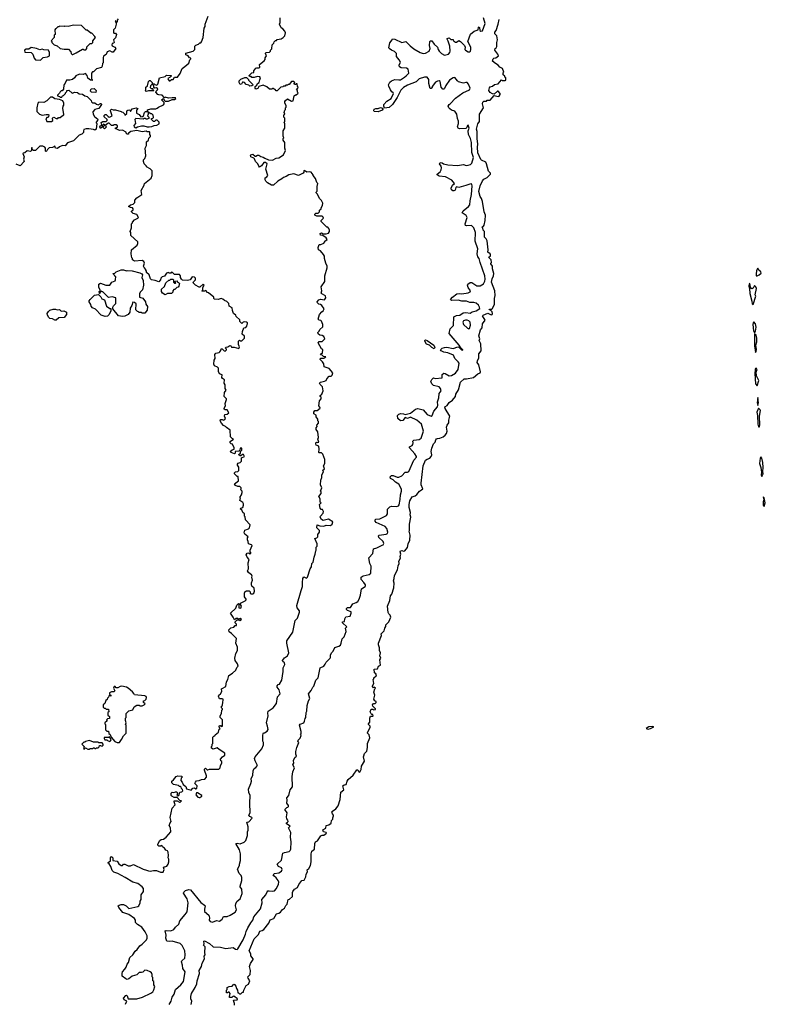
# Model space of a CAD drawing. Extents: x 2604950 to 2749250, y 940531 to 1028284.
# Tile 175 of 220: x 2722111 to 2731560, y 961846 to 974332. Entities that reach past the tile are written whole.
import ezdxf

# ---------------------------------------------------------------- set-up
doc = ezdxf.new("R2010")
doc.units = 0

msp = doc.modelspace()

# ---------------------------------------------------------------- linework, layer by layer
at = {"layer": '0CON05XD'}
for points in [[(2723360, 974345), (2723348, 974325), (2723345, 974300), (2723330, 974300), (2723328, 974318), (2723320, 974315), (2723332, 974292), (2723332, 974275), (2723320, 974225), (2723300, 974205), (2723298, 974175), (2723305, 974160), (2723325, 974163), (2723336, 974144), (2723326, 974104), (2723300, 974075), (2723308, 974045), (2723300, 974035), (2723285, 974030), (2723278, 974015), (2723281, 974001), (2723315, 973982), (2723328, 973965), (2723295, 973922), (2723282, 973922), (2723255, 973939), (2723220, 973925), (2723208, 973892), (2723175, 973870), (2723170, 973855), (2723170, 973785), (2723160, 973775), (2723157, 973743), (2723148, 973725), (2723085, 973710), (2723048, 973672), (2723035, 973670), (2723020, 973655), (2723020, 973605), (2723022, 973582), (2723030, 973575), (2723028, 973562), (2723010, 973565), (2722975, 973590), (2722968, 973625), (2722945, 973650), (2722915, 973638), (2722868, 973642), (2722821, 973619), (2722806, 973594), (2722780, 973575), (2722745, 973567), (2722704, 973566), (2722678, 973512), (2722670, 973505), (2722667, 973453), (2722648, 973432), (2722635, 973430), (2722622, 973418), (2722615, 973400), (2722590, 973375), (2722590, 973365), (2722615, 973360), (2722625, 973350), (2722645, 973350), (2722652, 973368), (2722668, 973372), (2722690, 973395), (2722690, 973405), (2722708, 973422), (2722710, 973435), (2722735, 973440), (2722775, 973400), (2722808, 973412), (2722845, 973410), (2722865, 973392), (2722905, 973388), (2722935, 973368), (2722965, 973360), (2723018, 973308), (2723022, 973292), (2723035, 973280), (2723065, 973280), (2723085, 973260), (2723105, 973252), (2723135, 973270), (2723145, 973270), (2723148, 973255), (2723115, 973208), (2723065, 973193), (2723038, 973165), (2723042, 973135), (2723058, 973105), (2723102, 973072), (2723098, 973052), (2723080, 973035), (2723080, 973025), (2723090, 973015), (2723082, 972945), (2723065, 972933), (2723045, 972942), (2722988, 972948), (2722952, 972948), (2722925, 972938), (2722918, 972925), (2722918, 972902), (2722898, 972882), (2722865, 972870), (2722795, 972798), (2722715, 972770), (2722687, 972733), (2722655, 972738), (2722615, 972720), (2722592, 972698), (2722564, 972704), (2722555, 972730), (2722525, 972712), (2722483, 972707), (2722462, 972688), (2722455, 972670), (2722445, 972662), (2722440, 972665), (2722440, 972705), (2722430, 972715), (2722405, 972728), (2722365, 972728), (2722310, 972675), (2722285, 972672), (2722272, 972682), (2722265, 972710), (2722260, 972705), (2722260, 972675), (2722247, 972663), (2722205, 972670), (2722177, 972643), (2722155, 972640), (2722150, 972635), (2722168, 972595), (2722160, 972565), (2722168, 972532), (2722115, 972480), (2722065, 972500)], [(2723530, 971695), (2723530, 971745), (2723540, 971755), (2723540, 971765), (2723567, 971793), (2723610, 971815), (2723618, 971825), (2723595, 971860), (2723550, 971875), (2723530, 971895), (2723530, 971905), (2723548, 971922), (2723550, 971935), (2723540, 971945), (2723515, 971950), (2723492, 971965), (2723514, 971986), (2723550, 971995), (2723570, 972015), (2723570, 972045), (2723597, 972073), (2723660, 972115), (2723650, 972165), (2723687, 972233), (2723692, 972255), (2723776, 972324), (2723790, 972355), (2723790, 972415), (2723765, 972440), (2723720, 972465), (2723720, 972475), (2723690, 972505), (2723680, 972535), (2723680, 972555), (2723697, 972573), (2723708, 972605), (2723702, 972705), (2723720, 972735), (2723718, 972782), (2723742, 972805), (2723748, 972832), (2723768, 972852), (2723770, 972865), (2723760, 972875), (2723760, 972905), (2723755, 972910), (2723725, 972910), (2723715, 972918), (2723665, 972912), (2723595, 972928), (2723520, 972915), (2723490, 972895), (2723488, 972882), (2723475, 972880), (2723460, 972895), (2723460, 972905), (2723415, 972930), (2723375, 972928), (2723335, 972950), (2723325, 972950), (2723325, 972960), (2723335, 972960), (2723350, 972975), (2723350, 972985), (2723335, 973000), (2723305, 973000), (2723295, 972990), (2723275, 972990), (2723245, 973020), (2723235, 973020), (2723202, 972998), (2723200, 972985), (2723210, 972975), (2723185, 972950), (2723170, 972965), (2723170, 972975), (2723190, 972995), (2723172, 973008), (2723160, 972995), (2723158, 972972), (2723135, 972952), (2723128, 972975), (2723134, 972986), (2723150, 972995), (2723145, 973030), (2723165, 973040), (2723205, 973040), (2723220, 973055), (2723218, 973068), (2723182, 973102), (2723182, 973118), (2723195, 973130), (2723205, 973128), (2723233, 973103), (2723245, 973098), (2723259, 973101), (2723282, 973115), (2723262, 973175), (2723263, 973187), (2723273, 973197), (2723295, 973190), (2723325, 973190), (2723395, 973170), (2723402, 973162), (2723418, 973158), (2723438, 973138), (2723445, 973122), (2723468, 973142), (2723470, 973175), (2723483, 973187), (2723505, 973190), (2723515, 973170), (2723535, 973200), (2723586, 973216), (2723610, 973205), (2723593, 973187), (2723590, 973145), (2723625, 973130), (2723645, 973100), (2723667, 973103), (2723680, 973115), (2723693, 973157), (2723705, 973170), (2723730, 973170), (2723740, 973160), (2723740, 973135), (2723730, 973115), (2723748, 973098), (2723750, 973085), (2723725, 973070), (2723715, 973070), (2723705, 973080), (2723685, 973080), (2723675, 973070), (2723582, 973078), (2723570, 973065), (2723580, 973015), (2723558, 972992), (2723562, 972975), (2723585, 972962), (2723606, 972974), (2723656, 972986), (2723685, 972988), (2723725, 972973), (2723754, 972974), (2723785, 972978), (2723815, 972992), (2723847, 972993), (2723878, 973012), (2723880, 973035), (2723855, 973060), (2723835, 973060), (2723818, 973042), (2723805, 973040), (2723780, 973065), (2723782, 973078), (2723798, 973082), (2723807, 973093), (2723802, 973122), (2723785, 973140), (2723775, 973140), (2723740, 973160), (2723738, 973168), (2723730, 973170), (2723732, 973188), (2723775, 973200), (2723837, 973203), (2723855, 973210), (2723870, 973225), (2723935, 973252), (2723942, 973265), (2723942, 973282), (2723910, 973315), (2723925, 973330), (2723938, 973328), (2723942, 973312), (2723955, 973300), (2723995, 973298), (2724045, 973320), (2724075, 973320), (2724090, 973335), (2724085, 973340), (2724045, 973342), (2723995, 973338), (2723955, 973348), (2723945, 973340), (2723916, 973376), (2723875, 973378), (2723862, 973385), (2723838, 973415), (2723840, 973425), (2723858, 973442), (2723860, 973455), (2723845, 973470), (2723822, 973462), (2723812, 973472), (2723810, 973495), (2723800, 973505), (2723802, 973518), (2723815, 973520), (2723822, 973512), (2723848, 973502), (2723860, 973515), (2723882, 973595), (2723955, 973610), (2723973, 973627), (2724030, 973625), (2724030, 973615), (2724018, 973602), (2723990, 973585), (2723992, 973572), (2724005, 973558), (2724015, 973558), (2724035, 973572), (2724057, 973573), (2724075, 973602), (2724110, 973605), (2724145, 973650), (2724168, 973715), (2724205, 973738), (2724255, 973780), (2724268, 973822), (2724280, 973835), (2724280, 973845), (2724265, 973850), (2724248, 973875), (2724217, 973887), (2724215, 973910), (2724310, 973935), (2724330, 973955), (2724330, 973995), (2724342, 974008), (2724378, 974022), (2724392, 974038), (2724405, 974040), (2724415, 974050), (2724438, 974105), (2724450, 974225), (2724462, 974248), (2724463, 974277), (2724500, 974375)], [(2725960, 971355), (2725923, 971403), (2725898, 971415), (2725892, 971445), (2725905, 971480), (2725927, 971483), (2725965, 971500), (2725980, 971515), (2725980, 971525), (2726006, 971546), (2725995, 971567), (2725954, 971594), (2725925, 971601), (2725917, 971623), (2725935, 971629), (2725955, 971618), (2725995, 971616), (2726026, 971624), (2726038, 971645), (2726038, 971665), (2726030, 971685), (2726015, 971700), (2726005, 971700), (2725930, 971775), (2725930, 971785), (2725960, 971815), (2725958, 971828), (2725945, 971840), (2725875, 971840), (2725850, 971855), (2725850, 971865), (2725862, 971878), (2725895, 971880), (2725910, 971895), (2725910, 971915), (2725930, 971935), (2725930, 971945), (2725950, 971975), (2725952, 972005), (2725935, 972040), (2725912, 972065), (2725885, 972120), (2725870, 972135), (2725870, 972145), (2725882, 972158), (2725882, 972215), (2725890, 972255), (2725878, 972268), (2725858, 972318), (2725830, 972355), (2725830, 972365), (2725805, 972398), (2725785, 972402), (2725748, 972398), (2725735, 972412), (2725715, 972420), (2725710, 972415), (2725712, 972398), (2725703, 972387), (2725645, 972358), (2725585, 972378), (2725520, 972365), (2725488, 972342), (2725455, 972332), (2725435, 972313), (2725384, 972286), (2725328, 972232), (2725304, 972234), (2725250, 972265), (2725230, 972285), (2725223, 972303), (2725222, 972328), (2725245, 972340), (2725257, 972355), (2725232, 972435), (2725247, 972505), (2725225, 972523), (2725205, 972522), (2725175, 972480), (2725152, 972462), (2725140, 972475), (2725130, 972505), (2725100, 972535), (2725088, 972568), (2725078, 972578), (2725042, 972592), (2725035, 972610), (2725042, 972618), (2725065, 972627), (2725095, 972600), (2725105, 972600), (2725125, 972613), (2725143, 972613), (2725165, 972598), (2725195, 972591), (2725216, 972576), (2725265, 972557), (2725315, 972550), (2725363, 972577), (2725395, 972582), (2725455, 972620), (2725478, 972675), (2725470, 972705), (2725470, 972775), (2725450, 972805), (2725450, 972825), (2725460, 972835), (2725450, 972855), (2725450, 972925), (2725470, 972955), (2725470, 973015), (2725462, 973025), (2725470, 973045), (2725470, 973085), (2725460, 973095), (2725460, 973125), (2725470, 973135), (2725462, 973155), (2725470, 973185), (2725480, 973195), (2725480, 973215), (2725490, 973225), (2725490, 973245), (2725473, 973273), (2725472, 973295), (2725481, 973309), (2725505, 973328), (2725555, 973298), (2725578, 973305), (2725590, 973365), (2725605, 973380), (2725615, 973380), (2725638, 973395), (2725640, 973405), (2725633, 973413), (2725630, 973435), (2725620, 973445), (2725638, 973462), (2725640, 973475), (2725630, 973485), (2725628, 973518), (2725615, 973520), (2725608, 973512), (2725595, 973510), (2725590, 973525), (2725600, 973535), (2725585, 973550), (2725555, 973550), (2725525, 973510), (2725515, 973510), (2725505, 973500), (2725485, 973500), (2725475, 973490), (2725455, 973490), (2725445, 973480), (2725422, 973478), (2725375, 973430), (2725362, 973432), (2725348, 973448), (2725335, 973450), (2725325, 973460), (2725315, 973460), (2725305, 973450), (2725275, 973450), (2725245, 973480), (2725195, 973500), (2725140, 973485), (2725130, 973460), (2725105, 973450), (2725096, 973465), (2725096, 973484), (2725115, 973500), (2725125, 973522), (2725148, 973535), (2725155, 973570), (2725163, 973595), (2725155, 973608), (2725125, 973612), (2725082, 973598), (2725055, 973600), (2725045, 973610), (2725022, 973612), (2725020, 973625), (2725055, 973660), (2725078, 973662), (2725080, 973685), (2725104, 973716), (2725115, 973722), (2725145, 973722), (2725155, 973730), (2725150, 973765), (2725209, 973811), (2725222, 973828), (2725223, 973847), (2725238, 973875), (2725228, 973905), (2725230, 973915), (2725275, 973920), (2725290, 973935), (2725290, 973945), (2725307, 973963), (2725310, 974015), (2725330, 974035), (2725335, 974050), (2725355, 974070), (2725365, 974070), (2725375, 974080), (2725425, 974090), (2725450, 974105), (2725472, 974128), (2725478, 974165), (2725472, 974185), (2725446, 974216), (2725425, 974228), (2725402, 974275), (2725410, 974295), (2725410, 974355)], [(2727732, 970615), (2727765, 970621), (2727818, 970612), (2727845, 970626), (2727895, 970640), (2727941, 970669), (2727940, 970685), (2727925, 970712), (2727895, 970737), (2727867, 970747), (2727815, 970748), (2727775, 970764), (2727714, 970764), (2727666, 970776), (2727585, 970773), (2727572, 970785), (2727597, 970815), (2727653, 970857), (2727685, 970860), (2727716, 970854), (2727795, 970867), (2727819, 970881), (2727822, 970895), (2727796, 970936), (2727788, 970965), (2727792, 970978), (2727820, 971000), (2727841, 971001), (2727905, 970956), (2727945, 970958), (2727987, 970983), (2728005, 971015), (2728012, 971042), (2728007, 971085), (2727945, 971255), (2727935, 971303), (2727919, 971325), (2727907, 971365), (2727915, 971425), (2727885, 971525), (2727886, 971635), (2727865, 971692), (2727835, 971722), (2727775, 971717), (2727761, 971721), (2727758, 971745), (2727780, 971825), (2727768, 971848), (2727720, 971885), (2727730, 971910), (2727800, 971965), (2727816, 971985), (2727819, 972035), (2727837, 972115), (2727847, 972225), (2727842, 972242), (2727835, 972249), (2727815, 972248), (2727765, 972229), (2727675, 972206), (2727645, 972212), (2727638, 972205), (2727630, 972170), (2727615, 972160), (2727601, 972161), (2727584, 972174), (2727580, 972195), (2727594, 972236), (2727620, 972255), (2727589, 972299), (2727508, 972338), (2727427, 972347), (2727400, 972365), (2727400, 972375), (2727440, 972405), (2727452, 972428), (2727458, 972455), (2727452, 972475), (2727431, 972505), (2727438, 972522), (2727467, 972516), (2727483, 972503), (2727535, 972491), (2727658, 972482), (2727735, 972496), (2727770, 972485), (2727795, 972486), (2727823, 972495), (2727843, 972515), (2727862, 972585), (2727839, 972649), (2727835, 972775), (2727823, 972825), (2727798, 972875), (2727796, 972924), (2727806, 972955), (2727796, 972995), (2727785, 972992), (2727776, 972964), (2727765, 972953), (2727685, 972948), (2727667, 972957), (2727658, 972975), (2727672, 973015), (2727672, 973045), (2727658, 973078), (2727652, 973135), (2727625, 973172), (2727583, 973183), (2727561, 973201), (2727548, 973215), (2727542, 973235), (2727554, 973256), (2727566, 973264), (2727635, 973338), (2727728, 973405), (2727812, 973445), (2727820, 973465), (2727798, 973515), (2727780, 973535), (2727765, 973538), (2727735, 973528), (2727674, 973544), (2727658, 973555), (2727625, 973598), (2727605, 973596), (2727559, 973565), (2727512, 973498), (2727495, 973460), (2727485, 973450), (2727472, 973452), (2727452, 973475), (2727439, 973549), (2727426, 973556), (2727405, 973552), (2727380, 973540), (2727340, 973485), (2727340, 973475), (2727325, 973460), (2727315, 973460), (2727297, 973525), (2727298, 973575), (2727275, 973602), (2727240, 973605), (2727175, 973583), (2727134, 973546), (2727025, 973504), (2726975, 973472), (2726941, 973439), (2726894, 973346), (2726835, 973258), (2726792, 973218), (2726735, 973210), (2726724, 973234), (2726724, 973256), (2726762, 973298), (2726817, 973333), (2726847, 973397), (2726846, 973406), (2726827, 973417), (2726812, 973442), (2726790, 973490), (2726786, 973505), (2726801, 973539), (2726822, 973558), (2726865, 973574), (2726915, 973568), (2726939, 973571), (2726988, 973602), (2727009, 973621), (2727043, 973655), (2727034, 973705), (2727015, 973719), (2726945, 973722), (2726924, 973734), (2726920, 973755), (2726936, 973795), (2726922, 973825), (2726887, 973865), (2726887, 973905), (2726860, 973930), (2726825, 973944), (2726792, 973965), (2726788, 973975), (2726800, 974040), (2726830, 974075), (2726835, 974090), (2726865, 974087), (2726955, 974044), (2727005, 974056), (2727059, 973999), (2727105, 973962), (2727188, 973915), (2727225, 973904), (2727255, 973906), (2727299, 973935), (2727314, 973965), (2727306, 974005), (2727307, 974055), (2727314, 974066), (2727335, 974066), (2727364, 974024), (2727406, 973986), (2727413, 973955), (2727426, 973935), (2727455, 973904), (2727495, 973884), (2727545, 973897), (2727563, 973915), (2727568, 973932), (2727564, 973995), (2727542, 974062), (2727528, 974085), (2727530, 974095), (2727552, 974102), (2727575, 974080), (2727605, 974080), (2727610, 974065), (2727632, 974048), (2727645, 974048), (2727675, 974068), (2727697, 974057), (2727748, 974005), (2727757, 973985), (2727752, 973955), (2727760, 973945), (2727795, 973923), (2727810, 973925), (2727822, 973935), (2727830, 973955), (2727827, 973985), (2727792, 974055), (2727825, 974150), (2727872, 974188), (2727920, 974205), (2727925, 974238), (2727935, 974240), (2727940, 974235), (2727944, 974194), (2727955, 974188), (2727975, 974192), (2728010, 974285), (2727990, 974355)], [(2726828, 967048), (2726854, 967126), (2726857, 967185), (2726848, 967215), (2726857, 967245), (2726859, 967285), (2726899, 967355), (2726907, 967405), (2726920, 967435), (2726917, 967465), (2726938, 967505), (2726933, 967525), (2726942, 967555), (2726932, 967585), (2726938, 967595), (2726955, 967602), (2726975, 967594), (2726993, 967597), (2727025, 967640), (2727033, 967687), (2727056, 967734), (2727060, 967795), (2727048, 967845), (2727052, 967855), (2727051, 967935), (2727066, 968025), (2727060, 968055), (2727062, 968085), (2727047, 968145), (2727046, 968185), (2727055, 968230), (2727085, 968280), (2727124, 968296), (2727145, 968313), (2727177, 968353), (2727205, 968370), (2727218, 968385), (2727198, 968435), (2727198, 968455), (2727226, 968675), (2727255, 968746), (2727275, 968761), (2727308, 968772), (2727326, 968794), (2727333, 968815), (2727327, 968855), (2727335, 968900), (2727356, 968954), (2727376, 968974), (2727383, 969005), (2727395, 969018), (2727405, 969023), (2727435, 969024), (2727478, 969042), (2727505, 969062), (2727520, 969085), (2727527, 969115), (2727521, 969165), (2727529, 969191), (2727549, 969221), (2727548, 969255), (2727563, 969303), (2727502, 969402), (2727498, 969425), (2727529, 969441), (2727552, 969478), (2727595, 969506), (2727636, 969555), (2727639, 969585), (2727673, 969637), (2727698, 969735), (2727745, 969780), (2727775, 969780), (2727864, 969796), (2727915, 969840), (2727946, 969854), (2727952, 969865), (2727928, 969955), (2727910, 969985), (2727911, 970005), (2727928, 970045), (2727928, 970095), (2727958, 970135), (2727954, 970224), (2727934, 970264), (2727941, 970285), (2727931, 970325), (2727952, 970398), (2727972, 970425), (2727978, 970475), (2728008, 970522), (2727977, 970575), (2727985, 970587), (2728045, 970612), (2728085, 970591), (2728099, 970595), (2728104, 970605), (2728098, 970628), (2728078, 970648), (2728060, 970655), (2728065, 970660), (2728095, 970660), (2728105, 970670), (2728128, 970725), (2728128, 970795), (2728137, 970833), (2728132, 970895), (2728090, 971005), (2728099, 971045), (2728116, 971084), (2728119, 971115), (2728104, 971175), (2728102, 971205), (2728080, 971235), (2728080, 971245), (2728090, 971255), (2728087, 971285), (2728058, 971315), (2728060, 971325), (2728078, 971335), (2728079, 971349), (2728073, 971363), (2728042, 971385), (2728047, 971415), (2728036, 971526), (2728023, 971553), (2728002, 971575), (2728000, 971645), (2727983, 971663), (2727980, 971695), (2727970, 971705), (2727988, 971712), (2727998, 971725), (2728012, 971785), (2728013, 971853), (2727998, 971895), (2727977, 972025), (2727962, 972065), (2727945, 972090), (2727930, 972155), (2727945, 972227), (2727975, 972290), (2727995, 972310), (2728035, 972330), (2728078, 972375), (2728077, 972387), (2728053, 972413), (2728026, 972506), (2728017, 972527), (2727965, 972550), (2727955, 972560), (2727917, 972645), (2727912, 972715), (2727919, 972755), (2727908, 972825), (2727910, 972915), (2727900, 972945), (2727915, 973010), (2727939, 973041), (2727940, 973135), (2727988, 973215), (2727977, 973265), (2727982, 973288), (2727995, 973298), (2728025, 973300), (2728035, 973310), (2728075, 973310), (2728125, 973370), (2728175, 973360), (2728186, 973364), (2728198, 973385), (2728198, 973395), (2728175, 973428), (2728165, 973428), (2728125, 973390), (2728105, 973392), (2728075, 973408), (2728058, 973435), (2728063, 973467), (2728075, 973480), (2728105, 973490), (2728128, 973512), (2728175, 973518), (2728215, 973570), (2728225, 973562), (2728265, 973560), (2728270, 973565), (2728270, 973595), (2728260, 973605), (2728260, 973615), (2728240, 973635), (2728240, 973655), (2728248, 973665), (2728228, 973715), (2728195, 973732), (2728175, 973757), (2728140, 973775), (2728102, 973805), (2728110, 973835), (2728120, 973845), (2728145, 973850), (2728178, 973875), (2728172, 973895), (2728132, 973945), (2728138, 973965), (2728150, 973975), (2728157, 973993), (2728158, 974045), (2728168, 974075), (2728157, 974127), (2728133, 974155), (2728133, 974173), (2728150, 974195), (2728174, 974274), (2728188, 974335)], [(2722775, 973890), (2722785, 973892), (2722828, 973912), (2722905, 973960), (2722915, 973960), (2722925, 973950), (2722948, 973952), (2722960, 973965), (2722962, 973988), (2723005, 974030), (2723025, 974030), (2723038, 974042), (2723040, 974065), (2723070, 974105), (2723065, 974120), (2723025, 974160), (2723013, 974163), (2722965, 974200), (2722955, 974200), (2722895, 974260), (2722795, 974262), (2722725, 974248), (2722685, 974252), (2722675, 974248), (2722615, 974250), (2722608, 974242), (2722595, 974240), (2722575, 974220), (2722564, 974216), (2722558, 974205), (2722560, 974145), (2722550, 974135), (2722550, 974105), (2722510, 974065), (2722520, 974055), (2722520, 974045), (2722550, 974015), (2722585, 974000), (2722625, 973968), (2722675, 973958), (2722728, 973958), (2722760, 973925), (2722762, 973902), (2722775, 973890)], [(2722375, 973820), (2722410, 973855), (2722465, 973862), (2722490, 973875), (2722490, 973915), (2722477, 973947), (2722415, 973950), (2722395, 973958), (2722365, 973950), (2722325, 973967), (2722255, 973978), (2722225, 973960), (2722195, 973958), (2722170, 973945), (2722175, 973920), (2722258, 973918), (2722278, 973895), (2722293, 973843), (2722310, 973825), (2722375, 973820)], [(2723715, 973423), (2723700, 973435), (2723710, 973445), (2723710, 973475), (2723730, 973495), (2723745, 973550), (2723755, 973560), (2723765, 973560), (2723788, 973538), (2723790, 973515), (2723770, 973495), (2723763, 973473), (2723778, 973458), (2723798, 973458), (2723800, 973445), (2723810, 973435), (2723805, 973430), (2723745, 973430), (2723715, 973423)], [(2725028, 973488), (2725015, 973500), (2724982, 973512), (2724960, 973535), (2724945, 973540), (2724935, 973540), (2724920, 973515), (2724905, 973512), (2724892, 973535), (2724892, 973555), (2724913, 973577), (2724965, 973600), (2724985, 973600), (2725010, 973575), (2725010, 973565), (2725063, 973515), (2725066, 973504), (2725055, 973493), (2725028, 973488)], [(2723075, 973410), (2723022, 973412), (2723010, 973425), (2723013, 973447), (2723023, 973457), (2723055, 973460), (2723080, 973435), (2723075, 973410)], [(2722515, 973040), (2722530, 973055), (2722528, 973085), (2722535, 973092), (2722545, 973097), (2722575, 973080), (2722595, 973080), (2722605, 973090), (2722625, 973090), (2722650, 973115), (2722670, 973125), (2722672, 973135), (2722658, 973205), (2722663, 973237), (2722672, 973248), (2722672, 973275), (2722658, 973305), (2722615, 973320), (2722555, 973330), (2722525, 973350), (2722502, 973348), (2722456, 973304), (2722417, 973283), (2722355, 973288), (2722342, 973275), (2722327, 973215), (2722328, 973168), (2722360, 973135), (2722395, 973120), (2722445, 973132), (2722472, 973132), (2722480, 973125), (2722478, 973102), (2722468, 973092), (2722455, 973090), (2722442, 973075), (2722455, 973040), (2722515, 973040)], [(2726655, 973162), (2726605, 973168), (2726597, 973177), (2726603, 973197), (2726624, 973206), (2726655, 973206), (2726685, 973219), (2726709, 973209), (2726712, 973198), (2726703, 973187), (2726655, 973162)], [(2724018, 964148), (2724030, 964165), (2724020, 964215), (2724042, 964335), (2724082, 964375), (2724068, 964415), (2724070, 964425), (2724106, 964426), (2724135, 964410), (2724145, 964410), (2724160, 964425), (2724142, 964432), (2724108, 964468), (2724068, 964468), (2724040, 964485), (2724030, 964495), (2724030, 964525), (2724045, 964538), (2724065, 964532), (2724085, 964542), (2724102, 964542), (2724112, 964525), (2724103, 964493), (2724115, 964490), (2724128, 964495), (2724142, 964538), (2724165, 964540), (2724180, 964555), (2724175, 964570), (2724160, 964585), (2724158, 964598), (2724145, 964610), (2724135, 964610), (2724122, 964622), (2724060, 964635), (2724040, 964655), (2724038, 964675), (2724059, 964691), (2724096, 964734), (2724115, 964742), (2724165, 964740), (2724170, 964725), (2724158, 964712), (2724152, 964685), (2724170, 964665), (2724182, 964632), (2724215, 964610), (2724225, 964580), (2724285, 964560), (2724305, 964588), (2724325, 964590), (2724345, 964580), (2724358, 964582), (2724360, 964615), (2724332, 964645), (2724338, 964665), (2724351, 964679), (2724387, 964683), (2724415, 964698), (2724457, 964703), (2724480, 964725), (2724480, 964745), (2724452, 964815), (2724453, 964827), (2724465, 964840), (2724485, 964820), (2724495, 964820), (2724515, 964828), (2724635, 964830), (2724652, 964845), (2724658, 964875), (2724673, 964905), (2724672, 964925), (2724662, 964935), (2724658, 964955), (2724682, 964985), (2724710, 965005), (2724712, 965032), (2724637, 965077), (2724615, 965098), (2724565, 965080), (2724540, 965095), (2724540, 965115), (2724550, 965125), (2724550, 965145), (2724560, 965155), (2724560, 965235), (2724572, 965248), (2724585, 965250), (2724590, 965265), (2724632, 965298), (2724640, 965335), (2724650, 965345), (2724643, 965353), (2724640, 965375), (2724645, 965380), (2724655, 965380), (2724665, 965370), (2724680, 965375), (2724680, 965455), (2724653, 965483), (2724650, 965505), (2724670, 965535), (2724672, 965575), (2724680, 965585), (2724680, 965595), (2724670, 965605), (2724670, 965625), (2724680, 965635), (2724680, 965655), (2724686, 965664), (2724688, 965715), (2724675, 965722), (2724645, 965720), (2724630, 965755), (2724633, 965767), (2724657, 965783), (2724672, 965815), (2724670, 965845), (2724675, 965852), (2724722, 965875), (2724733, 965937), (2724750, 965965), (2724760, 966015), (2724810, 966045), (2724850, 966085), (2724862, 966118), (2724880, 966135), (2724870, 966165), (2724842, 966205), (2724838, 966235), (2724852, 966295), (2724872, 966335), (2724870, 966375), (2724852, 966425), (2724858, 966485), (2724795, 966548), (2724765, 966568), (2724760, 966595), (2724785, 966620), (2724825, 966630), (2724842, 966648), (2724858, 966652), (2724860, 966665), (2724842, 966682), (2724840, 966695), (2724865, 966720), (2724895, 966720), (2724905, 966710), (2724920, 966725), (2724905, 966738), (2724885, 966730), (2724877, 966737), (2724855, 966738), (2724832, 966722), (2724816, 966756), (2724782, 966805), (2724849, 966871), (2724863, 966907), (2724883, 966927), (2724890, 966925), (2724890, 966875), (2724915, 966870), (2724920, 966895), (2724910, 966915), (2724910, 966935), (2724968, 966962), (2724982, 966975), (2724982, 966985), (2724962, 967015), (2724960, 967055), (2724964, 967076), (2724985, 967088), (2725018, 967088), (2725030, 967075), (2725032, 967062), (2725045, 967050), (2725065, 967050), (2725079, 967061), (2725088, 967085), (2725082, 967125), (2725055, 967150), (2725050, 967165), (2725048, 967192), (2725062, 967225), (2725052, 967265), (2725057, 967277), (2725050, 967295), (2725035, 967300), (2725011, 967321), (2724998, 967345), (2725012, 967368), (2725008, 967445), (2725020, 967485), (2724992, 967515), (2724982, 967545), (2724995, 967568), (2725015, 967570), (2725025, 967560), (2725040, 967565), (2725040, 967575), (2725030, 967585), (2725030, 967605), (2725058, 967665), (2725050, 967675), (2725010, 967685), (2725008, 967715), (2724998, 967735), (2724998, 967762), (2725008, 967775), (2724965, 967810), (2724956, 967825), (2724965, 967858), (2725010, 967875), (2725025, 967890), (2725030, 967925), (2724972, 967992), (2724967, 968027), (2724960, 968035), (2724960, 968065), (2724940, 968085), (2724928, 968118), (2724910, 968125), (2724912, 968138), (2724940, 968145), (2724948, 968175), (2724948, 968195), (2724939, 968209), (2724902, 968235), (2724910, 968265), (2724900, 968275), (2724922, 968308), (2724930, 968335), (2724930, 968355), (2724910, 968375), (2724918, 968382), (2724917, 968397), (2724902, 968412), (2724875, 968413), (2724846, 968426), (2724833, 968445), (2724882, 968485), (2724878, 968538), (2724865, 968540), (2724832, 968575), (2724833, 968587), (2724845, 968600), (2724877, 968603), (2724890, 968615), (2724887, 968657), (2724870, 968685), (2724870, 968695), (2724881, 968709), (2724905, 968718), (2724920, 968735), (2724922, 968778), (2724960, 968795), (2724947, 968817), (2724933, 968817), (2724915, 968800), (2724905, 968800), (2724890, 968815), (2724892, 968828), (2724908, 968832), (2724910, 968855), (2724928, 968875), (2724928, 968898), (2724905, 968900), (2724900, 968875), (2724888, 968862), (2724842, 968858), (2724840, 968835), (2724832, 968828), (2724790, 968845), (2724780, 968855), (2724802, 968878), (2724830, 968885), (2724828, 968905), (2724808, 968948), (2724792, 968952), (2724780, 968965), (2724780, 968985), (2724820, 969015), (2724802, 969022), (2724784, 969044), (2724780, 969125), (2724731, 969161), (2724720, 969175), (2724695, 969188), (2724668, 969215), (2724653, 969247), (2724658, 969262), (2724675, 969262), (2724695, 969252), (2724709, 969261), (2724718, 969275), (2724707, 969305), (2724712, 969325), (2724742, 969328), (2724760, 969345), (2724740, 969385), (2724713, 969383), (2724702, 969395), (2724703, 969407), (2724720, 969435), (2724713, 969465), (2724732, 969515), (2724730, 969525), (2724702, 969555), (2724706, 969605), (2724727, 969635), (2724717, 969655), (2724713, 969703), (2724702, 969725), (2724706, 969766), (2724681, 969781), (2724673, 969793), (2724678, 969828), (2724645, 969840), (2724631, 969871), (2724630, 969915), (2724618, 969928), (2724581, 969941), (2724570, 969965), (2724577, 970013), (2724587, 970035), (2724583, 970087), (2724595, 970102), (2724637, 970113), (2724648, 970122), (2724662, 970138), (2724665, 970160), (2724675, 970160), (2724702, 970132), (2724715, 970130), (2724730, 970145), (2724730, 970155), (2724720, 970165), (2724722, 970178), (2724747, 970183), (2724775, 970202), (2724785, 970198), (2724795, 970180), (2724829, 970179), (2724888, 970162), (2724898, 970185), (2724882, 970215), (2724883, 970257), (2724895, 970270), (2724905, 970260), (2724925, 970260), (2724960, 970295), (2724958, 970318), (2724930, 970345), (2724933, 970377), (2724950, 970425), (2724975, 970430), (2724990, 970445), (2724993, 970467), (2725000, 970475), (2724998, 970488), (2724987, 970497), (2724955, 970500), (2724943, 970497), (2724925, 970480), (2724900, 970505), (2724900, 970525), (2724855, 970570), (2724850, 970585), (2724820, 970605), (2724808, 970645), (2724805, 970680), (2724765, 970700), (2724762, 970732), (2724738, 970758), (2724705, 970770), (2724685, 970790), (2724665, 970798), (2724625, 970782), (2724578, 970788), (2724570, 970795), (2724570, 970815), (2724505, 970870), (2724492, 970872), (2724468, 970898), (2724455, 970890), (2724425, 970890), (2724420, 970895), (2724430, 970905), (2724430, 970935), (2724450, 970965), (2724435, 970980), (2724395, 970940), (2724385, 970940), (2724340, 970965), (2724310, 970995), (2724312, 971008), (2724340, 971035), (2724340, 971055), (2724328, 971068), (2724295, 971070), (2724270, 971035), (2724237, 971023), (2724175, 971030), (2724162, 971042), (2724150, 971065), (2724150, 971085), (2724135, 971100), (2724075, 971100), (2724048, 971128), (2724035, 971130), (2724025, 971120), (2724005, 971120), (2723995, 971128), (2723972, 971118), (2723945, 971080), (2723915, 971070), (2723900, 971055), (2723897, 971033), (2723875, 971010), (2723827, 971027), (2723780, 971035), (2723770, 971045), (2723750, 971095), (2723720, 971125), (2723720, 971145), (2723710, 971155), (2723710, 971165), (2723688, 971188), (2723682, 971205), (2723692, 971245), (2723686, 971266), (2723665, 971278), (2723565, 971272), (2723540, 971285), (2723540, 971305), (2723533, 971313), (2723522, 971365), (2723530, 971415), (2723600, 971475), (2723610, 971495), (2723610, 971515), (2723520, 971595), (2723520, 971635), (2723510, 971645), (2723530, 971695)], [(2724006, 961845), (2724032, 961888), (2724045, 961935), (2724067, 961975), (2724085, 962035), (2724152, 962095), (2724185, 962135), (2724208, 962258), (2724180, 962300), (2724174, 962344), (2724161, 962385), (2724165, 962398), (2724205, 962430), (2724210, 962475), (2724202, 962525), (2724170, 962590), (2724146, 962616), (2724045, 962648), (2724005, 962642), (2723977, 962647), (2723961, 962685), (2723969, 962725), (2723953, 962777), (2723966, 962784), (2724025, 962780), (2724064, 962796), (2724086, 962824), (2724129, 962861), (2724139, 962905), (2724209, 962985), (2724232, 963018), (2724247, 963135), (2724234, 963184), (2724187, 963255), (2724191, 963269), (2724212, 963288), (2724255, 963302), (2724275, 963298), (2724405, 963138), (2724454, 963104), (2724460, 963095), (2724452, 963052), (2724454, 963025), (2724506, 962975), (2724516, 962945), (2724513, 962915), (2724526, 962896), (2724555, 962890), (2724605, 962910), (2724645, 962900), (2724678, 962925), (2724695, 962958), (2724739, 962961), (2724780, 962975), (2724842, 963015), (2724857, 963045), (2724848, 963095), (2724852, 963125), (2724868, 963155), (2724907, 963185), (2724930, 963250), (2724926, 963305), (2724907, 963335), (2724906, 963345), (2724926, 963415), (2724928, 963455), (2724919, 963479), (2724891, 963505), (2724872, 963562), (2724898, 963605), (2724898, 963625), (2724911, 963669), (2724910, 963755), (2724896, 963805), (2724850, 963885), (2724865, 963890), (2724905, 963881), (2724956, 963904), (2724978, 963925), (2724998, 963985), (2724998, 964035), (2725008, 964055), (2725006, 964096), (2724990, 964155), (2725015, 964162), (2725057, 964205), (2725055, 964217), (2725026, 964226), (2725014, 964245), (2725033, 964275), (2725028, 964395), (2725033, 964495), (2725014, 964534), (2725012, 964575), (2725042, 964645), (2725048, 964675), (2725043, 964705), (2725066, 964754), (2725068, 964805), (2725083, 964837), (2725105, 964848), (2725126, 964874), (2725094, 964934), (2725087, 964963), (2725094, 964986), (2725178, 965085), (2725200, 965135), (2725200, 965165), (2725192, 965185), (2725192, 965255), (2725198, 965282), (2725202, 965288), (2725215, 965290), (2725249, 965311), (2725259, 965331), (2725252, 965375), (2725237, 965415), (2725262, 965505), (2725257, 965537), (2725260, 965565), (2725325, 965608), (2725365, 965662), (2725379, 965745), (2725410, 965785), (2725399, 965835), (2725375, 965868), (2725374, 965885), (2725385, 965900), (2725403, 965907), (2725434, 965956), (2725452, 966065), (2725448, 966112), (2725470, 966155), (2725467, 966175), (2725445, 966192), (2725443, 966205), (2725465, 966240), (2725503, 966267), (2725520, 966305), (2725498, 966425), (2725498, 966455), (2725572, 966565), (2725602, 966715), (2725632, 966745), (2725659, 966821), (2725658, 966838), (2725627, 966875), (2725623, 966905), (2725677, 967095), (2725697, 967145), (2725694, 967194), (2725700, 967245), (2725713, 967267), (2725745, 967252), (2725760, 967265), (2725793, 967367), (2725810, 967395), (2725813, 967437), (2725830, 967455), (2725842, 967515), (2725857, 967553), (2725863, 967597), (2725870, 967605), (2725870, 967645), (2725880, 967655), (2725880, 967685), (2725852, 967755), (2725877, 967763), (2725890, 967775), (2725890, 967805), (2725910, 967835), (2725910, 967855), (2725878, 967888), (2725880, 967925), (2725914, 967914), (2725965, 967910), (2725997, 967923), (2726052, 967918), (2726070, 967935), (2726080, 967965), (2726025, 967998), (2725955, 967980), (2725934, 967994), (2725920, 968025), (2725922, 968038), (2725957, 968073), (2725960, 968095), (2725949, 968119), (2725933, 968123), (2725918, 968138), (2725912, 968185), (2725930, 968205), (2725920, 968215), (2725920, 968255), (2725900, 968285), (2725930, 968325), (2725930, 968345), (2725922, 968355), (2725938, 968395), (2725923, 968435), (2725928, 968495), (2725940, 968525), (2725938, 968555), (2725960, 968605), (2725950, 968615), (2725972, 968638), (2725963, 968675), (2725978, 968705), (2725978, 968755), (2725953, 968823), (2725935, 968840), (2725908, 968838), (2725900, 968845), (2725908, 968885), (2725900, 968925), (2725870, 968935), (2725862, 968955), (2725862, 968965), (2725873, 968977), (2725885, 968970), (2725900, 968975), (2725888, 969015), (2725898, 969035), (2725890, 969105), (2725870, 969135), (2725870, 969155), (2725880, 969175), (2725878, 969192), (2725898, 969215), (2725898, 969235), (2725890, 969245), (2725890, 969265), (2725868, 969295), (2725867, 969317), (2725840, 969335), (2725838, 969355), (2725852, 969378), (2725882, 969378), (2725920, 969405), (2725915, 969420), (2725900, 969435), (2725912, 969498), (2725930, 969525), (2725930, 969545), (2725920, 969555), (2725920, 969565), (2725940, 969585), (2725958, 969625), (2725950, 969675), (2725920, 969705), (2725910, 969725), (2725923, 969737), (2725975, 969748), (2725993, 969757), (2726005, 969780), (2726035, 969810), (2726057, 969813), (2726070, 969825), (2726078, 969855), (2726035, 969910), (2725971, 969931), (2725967, 969967), (2725950, 969995), (2725920, 970025), (2725925, 970040), (2725965, 970040), (2725990, 970055), (2725962, 970062), (2725945, 970080), (2725923, 970083), (2725935, 970100), (2725950, 970105), (2725952, 970152), (2725935, 970160), (2725892, 970235), (2725905, 970250), (2725945, 970250), (2725978, 970285), (2725966, 970316), (2725945, 970328), (2725915, 970330), (2725895, 970350), (2725890, 970365), (2725907, 970383), (2725915, 970402), (2725952, 970438), (2725952, 970465), (2725935, 970510), (2725927, 970517), (2725905, 970520), (2725892, 970535), (2725910, 970595), (2725941, 970629), (2725959, 970641), (2725968, 970665), (2725939, 970709), (2725925, 970720), (2725904, 970724), (2725885, 970740), (2725880, 970755), (2725902, 970778), (2725923, 970787), (2725975, 970780), (2725992, 970805), (2725985, 970830), (2725940, 970855), (2725932, 970865), (2725938, 970895), (2725932, 970945), (2725977, 971013), (2725980, 971085), (2726008, 971185), (2726008, 971205), (2725990, 971245), (2725972, 971305), (2725972, 971332), (2725960, 971355)], [(2731455, 971083), (2731482, 971095), (2731507, 971117), (2731502, 971135), (2731477, 971155), (2731465, 971180), (2731448, 971152), (2731443, 971105), (2731444, 971084), (2731455, 971083)], [(2723415, 970569), (2723365, 970578), (2723290, 970665), (2723290, 970685), (2723300, 970705), (2723330, 970735), (2723330, 970805), (2723285, 970820), (2723238, 970808), (2723165, 970880), (2723155, 970880), (2723145, 970890), (2723132, 970878), (2723128, 970862), (2723122, 970862), (2723120, 970885), (2723130, 970895), (2723130, 970905), (2723113, 970937), (2723113, 970977), (2723135, 970990), (2723204, 970964), (2723253, 970967), (2723277, 971003), (2723320, 971020), (2723327, 971033), (2723330, 971075), (2723315, 971080), (2723308, 971098), (2723290, 971115), (2723315, 971120), (2723333, 971137), (2723395, 971160), (2723425, 971160), (2723465, 971148), (2723475, 971152), (2723535, 971148), (2723635, 971122), (2723660, 971110), (2723668, 971095), (2723657, 971065), (2723676, 971026), (2723679, 970965), (2723667, 970905), (2723638, 970875), (2723628, 970855), (2723630, 970815), (2723672, 970802), (2723706, 970756), (2723710, 970725), (2723730, 970695), (2723725, 970650), (2723698, 970612), (2723665, 970610), (2723655, 970620), (2723625, 970620), (2723618, 970628), (2723602, 970632), (2723582, 970655), (2723588, 970728), (2723568, 970748), (2723545, 970750), (2723531, 970709), (2723510, 970675), (2723506, 970624), (2723485, 970592), (2723445, 970574), (2723415, 970569)], [(2723955, 970842), (2723920, 970865), (2723910, 970885), (2723910, 970915), (2723945, 970950), (2723964, 970996), (2724002, 971028), (2724015, 971030), (2724025, 971040), (2724055, 971040), (2724060, 971035), (2724060, 971005), (2724072, 970992), (2724085, 970990), (2724090, 970995), (2724080, 971005), (2724082, 971018), (2724105, 971020), (2724112, 971002), (2724125, 971000), (2724138, 970988), (2724130, 970975), (2724128, 970952), (2724118, 970942), (2724102, 970938), (2724078, 970912), (2724065, 970910), (2724050, 970895), (2724050, 970875), (2724035, 970860), (2723985, 970860), (2723955, 970842)], [(2731405, 970720), (2731438, 970825), (2731432, 970845), (2731448, 970925), (2731440, 970945), (2731425, 970960), (2731405, 970927), (2731395, 970921), (2731384, 970924), (2731372, 970942), (2731365, 970987), (2731355, 970983), (2731351, 970955), (2731360, 970925), (2731365, 970860), (2731391, 970765), (2731395, 970730), (2731405, 970720)], [(2723195, 970569), (2723144, 970585), (2723072, 970662), (2723035, 970678), (2723015, 970700), (2723012, 970722), (2722993, 970753), (2722993, 970767), (2723004, 970786), (2723059, 970841), (2723108, 970848), (2723139, 970819), (2723154, 970794), (2723185, 970780), (2723211, 970701), (2723255, 970670), (2723268, 970668), (2723268, 970635), (2723241, 970589), (2723225, 970573), (2723195, 970569)], [(2722575, 970522), (2722555, 970523), (2722525, 970541), (2722493, 970543), (2722480, 970555), (2722463, 970585), (2722460, 970605), (2722475, 970632), (2722495, 970650), (2722535, 970662), (2722563, 970663), (2722585, 970654), (2722615, 970658), (2722635, 970638), (2722672, 970642), (2722705, 970622), (2722706, 970595), (2722675, 970557), (2722608, 970552), (2722575, 970522)], [(2724286, 961845), (2724291, 961885), (2724280, 961915), (2724279, 961945), (2724289, 961985), (2724335, 962058), (2724356, 962105), (2724360, 962145), (2724389, 962235), (2724384, 962275), (2724414, 962325), (2724424, 962366), (2724452, 962425), (2724451, 962455), (2724460, 962475), (2724456, 962505), (2724460, 962575), (2724442, 962595), (2724448, 962615), (2724443, 962647), (2724455, 962650), (2724515, 962616), (2724565, 962576), (2724655, 962569), (2724724, 962554), (2724815, 962566), (2724844, 962544), (2724865, 962540), (2724875, 962548), (2724943, 962665), (2724974, 962735), (2724981, 962769), (2725004, 962816), (2725039, 962881), (2725066, 962915), (2725077, 962955), (2725161, 963055), (2725184, 963134), (2725180, 963175), (2725231, 963235), (2725246, 963274), (2725256, 963284), (2725273, 963287), (2725315, 963281), (2725340, 963285), (2725364, 963316), (2725392, 963368), (2725396, 963395), (2725388, 963415), (2725361, 963451), (2725330, 963475), (2725325, 963490), (2725340, 963505), (2725395, 963514), (2725429, 963535), (2725436, 963555), (2725428, 963575), (2725393, 963595), (2725373, 963625), (2725428, 963675), (2725447, 963763), (2725465, 963773), (2725525, 963786), (2725537, 963795), (2725546, 963814), (2725551, 963905), (2725541, 963965), (2725546, 964025), (2725518, 964085), (2725538, 964105), (2725493, 964135), (2725492, 964148), (2725506, 964154), (2725513, 964165), (2725511, 964181), (2725495, 964198), (2725491, 964225), (2725500, 964275), (2725473, 964315), (2725495, 964342), (2725510, 964345), (2725518, 964355), (2725517, 964367), (2725498, 964395), (2725502, 964435), (2725498, 964465), (2725520, 964495), (2725540, 964565), (2725570, 964605), (2725564, 964734), (2725573, 964795), (2725593, 964845), (2725572, 964885), (2725587, 964905), (2725582, 964938), (2725600, 964975), (2725617, 964993), (2725609, 965019), (2725609, 965051), (2725622, 965105), (2725648, 965165), (2725638, 965185), (2725640, 965195), (2725665, 965220), (2725680, 965255), (2725670, 965265), (2725680, 965275), (2725680, 965305), (2725657, 965385), (2725665, 965399), (2725713, 965417), (2725722, 965435), (2725728, 965472), (2725738, 965485), (2725742, 965545), (2725752, 965565), (2725753, 965635), (2725773, 965695), (2725790, 965725), (2725770, 965785), (2725806, 965824), (2725824, 965866), (2725838, 965882), (2725863, 965957), (2725893, 965985), (2725918, 966115), (2725964, 966136), (2725981, 966159), (2725995, 966187), (2726047, 966235), (2726052, 966245), (2726048, 966272), (2726062, 966305), (2726082, 966325), (2726105, 966370), (2726154, 966386), (2726175, 966402), (2726186, 966425), (2726198, 966482), (2726222, 966508), (2726247, 966575), (2726240, 966615), (2726258, 966635), (2726202, 966685), (2726200, 966695), (2726228, 966702), (2726233, 966735), (2726245, 966758), (2726300, 966770), (2726312, 966805), (2726310, 966825), (2726265, 966842), (2726253, 966855), (2726253, 966865), (2726265, 966879), (2726305, 966880), (2726332, 966925), (2726375, 966940), (2726397, 966955), (2726414, 966985), (2726429, 967035), (2726443, 967117), (2726488, 967145), (2726493, 967155), (2726493, 967165), (2726474, 967195), (2726440, 967235), (2726439, 967261), (2726465, 967280), (2726542, 967298), (2726563, 967315), (2726564, 967404), (2726550, 967435), (2726535, 967510), (2726588, 967565), (2726595, 967622), (2726637, 967633), (2726705, 967667), (2726718, 967675), (2726725, 967690), (2726719, 967715), (2726663, 967765), (2726657, 967785), (2726666, 967794), (2726755, 967810), (2726772, 967818), (2726776, 967834), (2726765, 967882), (2726741, 967905), (2726627, 967955), (2726616, 967975), (2726618, 967992), (2726625, 967998), (2726675, 968004), (2726760, 968045), (2726771, 968065), (2726771, 968125), (2726800, 968155), (2726825, 968163), (2726889, 968161), (2726911, 968169), (2726919, 968181), (2726934, 968246), (2726938, 968305), (2726951, 968355), (2726950, 968380), (2726915, 968442), (2726875, 968466), (2726845, 968497), (2726810, 968515), (2726808, 968535), (2726825, 968553), (2726845, 968554), (2726893, 968533), (2726915, 968533), (2726955, 968550), (2726995, 968593), (2727025, 968594), (2727043, 968605), (2727108, 968745), (2727138, 968785), (2727139, 968795), (2727119, 968829), (2727049, 968905), (2727052, 968915), (2727085, 968933), (2727093, 968945), (2727098, 968965), (2727094, 968986), (2727105, 969002), (2727175, 969008), (2727198, 969025), (2727229, 969115), (2727205, 969203), (2727144, 969254), (2727065, 969290), (2727025, 969276), (2726995, 969288), (2726965, 969251), (2726935, 969244), (2726903, 969273), (2726900, 969315), (2726915, 969331), (2726942, 969338), (2726975, 969336), (2726995, 969326), (2727065, 969342), (2727125, 969394), (2727155, 969402), (2727225, 969386), (2727274, 969324), (2727327, 969305), (2727338, 969315), (2727360, 969370), (2727406, 969425), (2727410, 969445), (2727404, 969486), (2727422, 969535), (2727429, 969591), (2727452, 969625), (2727444, 969654), (2727425, 969676), (2727355, 969694), (2727333, 969715), (2727322, 969745), (2727335, 969770), (2727355, 969790), (2727375, 969782), (2727465, 969792), (2727467, 969835), (2727485, 969848), (2727505, 969846), (2727555, 969818), (2727585, 969819), (2727635, 969850), (2727666, 969895), (2727679, 969975), (2727667, 969995), (2727626, 970035), (2727607, 970077), (2727537, 970107), (2727485, 970118), (2727453, 970133), (2727446, 970145), (2727464, 970165), (2727495, 970176), (2727525, 970178), (2727605, 970164), (2727665, 970182), (2727675, 970180), (2727710, 970145), (2727725, 970140), (2727727, 970145), (2727702, 970172), (2727682, 970205), (2727553, 970355), (2727565, 970410), (2727609, 970455), (2727612, 970565), (2727645, 970580), (2727690, 970585), (2727732, 970615)], [(2727805, 970413), (2727812, 970418), (2727822, 970458), (2727818, 970498), (2727805, 970512), (2727781, 970521), (2727762, 970522), (2727737, 970513), (2727726, 970495), (2727735, 970467), (2727785, 970421), (2727805, 970413)], [(2731425, 970360), (2731436, 970384), (2731443, 970435), (2731434, 970474), (2731415, 970500), (2731405, 970490), (2731404, 970465), (2731411, 970385), (2731425, 970360)], [(2731435, 970110), (2731446, 970124), (2731450, 970155), (2731438, 970205), (2731453, 970247), (2731452, 970295), (2731445, 970330), (2731425, 970350), (2731424, 970195), (2731435, 970110)], [(2727365, 970160), (2727335, 970174), (2727303, 970203), (2727266, 970216), (2727244, 970255), (2727247, 970265), (2727255, 970271), (2727275, 970266), (2727359, 970205), (2727373, 970175), (2727365, 970160)], [(2731455, 969688), (2731479, 969755), (2731448, 969815), (2731446, 969864), (2731456, 969895), (2731445, 969912), (2731435, 969908), (2731431, 969895), (2731426, 969845), (2731436, 969716), (2731455, 969688)], [(2731465, 969440), (2731473, 969475), (2731465, 969540), (2731459, 969475), (2731465, 969440)], [(2731485, 969168), (2731491, 969195), (2731488, 969305), (2731498, 969375), (2731496, 969385), (2731475, 969408), (2731454, 969355), (2731463, 969315), (2731464, 969205), (2731475, 969168), (2731485, 969168)], [(2731515, 968538), (2731531, 968575), (2731528, 968605), (2731534, 968655), (2731528, 968715), (2731515, 968770), (2731505, 968787), (2731495, 968770), (2731488, 968705), (2731504, 968655), (2731511, 968595), (2731507, 968555), (2731515, 968538)], [(2731545, 968160), (2731560, 968205), (2731545, 968270), (2731535, 968280), (2731540, 968245), (2731533, 968217), (2731534, 968175), (2731545, 968160)], [(2724833, 961837), (2724833, 961855), (2724820, 961895), (2724825, 961900), (2724865, 961902), (2724870, 961915), (2724825, 961948), (2724813, 961947), (2724798, 961932), (2724772, 961932), (2724768, 961945), (2724780, 961985), (2724765, 962000), (2724755, 962000), (2724745, 961990), (2724733, 961993), (2724730, 962015), (2724730, 962025), (2724740, 962035), (2724742, 962058), (2724765, 962073), (2724802, 962078), (2724825, 962100), (2724835, 962098), (2724850, 962075), (2724858, 962045), (2724872, 962025), (2724875, 961990), (2724885, 961990), (2724895, 961980), (2724915, 961980), (2724935, 962000), (2724948, 962002), (2724952, 962025), (2724982, 962085), (2725009, 962101), (2725026, 962144), (2725006, 962176), (2725002, 962195), (2725032, 962225), (2725037, 962275), (2725024, 962326), (2725038, 962365), (2725068, 962415), (2725068, 962425), (2725039, 962459), (2725040, 962485), (2725021, 962525), (2725084, 962676), (2725139, 962731), (2725155, 962772), (2725185, 962782), (2725205, 962797), (2725267, 962875), (2725284, 962916), (2725332, 962935), (2725367, 962993), (2725395, 963000), (2725415, 963013), (2725441, 963049), (2725466, 963064), (2725485, 963100), (2725502, 963118), (2725512, 963175), (2725529, 963181), (2725567, 963215), (2725568, 963265), (2725572, 963275), (2725594, 963306), (2725633, 963327), (2725647, 963365), (2725685, 963418), (2725715, 963420), (2725737, 963463), (2725742, 963495), (2725758, 963525), (2725755, 963550), (2725775, 963568), (2725796, 963605), (2725806, 963655), (2725803, 963755), (2725815, 963788), (2725847, 963815), (2725852, 963885), (2725860, 963905), (2725885, 963920), (2725927, 963983), (2725945, 963992), (2725965, 963992), (2726000, 964015), (2725996, 964026), (2725962, 964032), (2725952, 964058), (2725989, 964081), (2725995, 964112), (2726027, 964123), (2726060, 964145), (2726063, 964177), (2726080, 964195), (2726078, 964212), (2726090, 964235), (2726090, 964245), (2726075, 964260), (2726068, 964285), (2726075, 964297), (2726118, 964325), (2726148, 964365), (2726173, 964445), (2726182, 964535), (2726218, 964565), (2726208, 964615), (2726225, 964628), (2726248, 964632), (2726260, 964675), (2726275, 964698), (2726339, 964751), (2726385, 964818), (2726395, 964820), (2726400, 964805), (2726415, 964790), (2726425, 964800), (2726440, 964825), (2726442, 964865), (2726479, 964931), (2726468, 964985), (2726471, 964999), (2726482, 965025), (2726512, 965055), (2726518, 965105), (2726518, 965155), (2726547, 965225), (2726542, 965265), (2726520, 965285), (2726520, 965295), (2726552, 965355), (2726552, 965372), (2726530, 965395), (2726530, 965405), (2726550, 965425), (2726548, 965475), (2726555, 965500), (2726585, 965500), (2726590, 965505), (2726585, 965520), (2726575, 965520), (2726565, 965530), (2726552, 965555), (2726565, 965590), (2726585, 965590), (2726595, 965582), (2726620, 965585), (2726620, 965595), (2726588, 965625), (2726583, 965645), (2726595, 965660), (2726617, 965663), (2726630, 965675), (2726630, 965685), (2726610, 965695), (2726598, 965715), (2726610, 965765), (2726598, 965805), (2726610, 965845), (2726620, 965855), (2726605, 965870), (2726595, 965860), (2726582, 965875), (2726582, 965885), (2726600, 965915), (2726590, 965965), (2726600, 965975), (2726600, 965985), (2726628, 966012), (2726632, 966025), (2726626, 966036), (2726608, 966048), (2726602, 966095), (2726645, 966100), (2726660, 966135), (2726682, 966148), (2726677, 966215), (2726687, 966235), (2726677, 966265), (2726682, 966305), (2726672, 966335), (2726672, 966365), (2726659, 966405), (2726660, 966425), (2726696, 966524), (2726694, 966545), (2726728, 966582), (2726737, 966615), (2726752, 966638), (2726753, 966657), (2726788, 966695), (2726813, 966755), (2726805, 966782), (2726788, 966798), (2726780, 966815), (2726772, 966895), (2726803, 966965), (2726812, 967025), (2726828, 967048)], [(2723347, 965167), (2723375, 965168), (2723403, 965205), (2723425, 965250), (2723460, 965285), (2723460, 965385), (2723452, 965395), (2723460, 965415), (2723450, 965445), (2723450, 965475), (2723460, 965485), (2723460, 965535), (2723493, 965567), (2723545, 965580), (2723562, 965618), (2723595, 965640), (2723625, 965640), (2723635, 965630), (2723665, 965630), (2723690, 965645), (2723700, 965655), (2723680, 965675), (2723680, 965695), (2723695, 965700), (2723713, 965717), (2723720, 965735), (2723715, 965748), (2723695, 965760), (2723565, 965770), (2723558, 965788), (2723539, 965809), (2723485, 965857), (2723465, 965869), (2723405, 965880), (2723383, 965877), (2723355, 965860), (2723335, 965860), (2723320, 965875), (2723310, 965875), (2723302, 965855), (2723318, 965822), (2723305, 965810), (2723275, 965810), (2723250, 965795), (2723250, 965775), (2723268, 965768), (2723268, 965752), (2723255, 965760), (2723242, 965758), (2723238, 965742), (2723222, 965728), (2723218, 965712), (2723202, 965698), (2723188, 965662), (2723170, 965645), (2723170, 965615), (2723182, 965602), (2723195, 965600), (2723205, 965590), (2723238, 965588), (2723240, 965555), (2723230, 965545), (2723230, 965515), (2723250, 965495), (2723248, 965472), (2723222, 965468), (2723210, 965455), (2723218, 965442), (2723190, 965415), (2723190, 965405), (2723200, 965395), (2723200, 965325), (2723215, 965310), (2723238, 965308), (2723242, 965282), (2723258, 965268), (2723272, 965232), (2723317, 965177), (2723347, 965167)], [(2730076, 965336), (2730105, 965343), (2730148, 965365), (2730135, 965371), (2730085, 965364), (2730050, 965345), (2730076, 965336)], [(2722995, 965080), (2723005, 965090), (2723035, 965090), (2723045, 965100), (2723055, 965100), (2723065, 965090), (2723075, 965090), (2723085, 965100), (2723105, 965100), (2723118, 965112), (2723122, 965128), (2723135, 965130), (2723142, 965122), (2723155, 965120), (2723168, 965132), (2723170, 965145), (2723155, 965160), (2723115, 965160), (2723105, 965170), (2723045, 965170), (2722995, 965190), (2722945, 965180), (2722938, 965172), (2722925, 965170), (2722900, 965145), (2722930, 965115), (2722920, 965085), (2722928, 965082), (2722945, 965100), (2722975, 965080), (2722995, 965080)], [(2723255, 965180), (2723268, 965192), (2723270, 965205), (2723248, 965238), (2723235, 965230), (2723182, 965228), (2723180, 965215), (2723192, 965202), (2723215, 965200), (2723222, 965192), (2723255, 965180)], [(2724385, 964468), (2724395, 964470), (2724420, 964485), (2724420, 964495), (2724365, 964530), (2724352, 964528), (2724342, 964502), (2724370, 964475), (2724385, 964468)], [(2723454, 961846), (2723468, 961885), (2723435, 961902), (2723428, 961925), (2723455, 961960), (2723465, 961962), (2723472, 961955), (2723487, 961917), (2723596, 961914), (2723668, 961938), (2723775, 961988), (2723798, 962005), (2723812, 962028), (2723822, 962072), (2723810, 962095), (2723810, 962135), (2723800, 962145), (2723800, 962185), (2723790, 962195), (2723790, 962225), (2723780, 962245), (2723765, 962260), (2723727, 962277), (2723695, 962280), (2723670, 962255), (2723655, 962248), (2723625, 962248), (2723595, 962222), (2723538, 962202), (2723495, 962170), (2723475, 962162), (2723455, 962168), (2723410, 962205), (2723408, 962235), (2723415, 962260), (2723445, 962290), (2723462, 962318), (2723473, 962357), (2723490, 962375), (2723505, 962440), (2723546, 962474), (2723575, 962522), (2723599, 962541), (2723634, 962586), (2723663, 962607), (2723718, 962665), (2723726, 962684), (2723727, 962715), (2723700, 962765), (2723657, 962825), (2723605, 962858), (2723580, 962885), (2723577, 962915), (2723568, 962935), (2723493, 962985), (2723420, 963010), (2723367, 963075), (2723360, 963095), (2723370, 963105), (2723395, 963113), (2723425, 963111), (2723462, 963095), (2723495, 963060), (2723610, 963085), (2723622, 963095), (2723637, 963133), (2723638, 963155), (2723650, 963175), (2723652, 963235), (2723680, 963275), (2723678, 963315), (2723662, 963335), (2723610, 963380), (2723546, 963396), (2723448, 963455), (2723355, 963503), (2723303, 963523), (2723283, 963545), (2723268, 963595), (2723246, 963626), (2723232, 963635), (2723232, 963645), (2723260, 963665), (2723260, 963705), (2723275, 963720), (2723290, 963705), (2723292, 963672), (2723345, 963660), (2723367, 963627), (2723398, 963608), (2723412, 963608), (2723428, 963622), (2723445, 963623), (2723485, 963603), (2723515, 963603), (2723555, 963620), (2723675, 963558), (2723719, 963549), (2723745, 963538), (2723765, 963533), (2723805, 963542), (2723845, 963543), (2723895, 963522), (2723928, 963522), (2723940, 963555), (2723932, 963585), (2723975, 963598), (2723992, 963625), (2724000, 963655), (2724000, 963685), (2723992, 963705), (2723997, 963735), (2723992, 963775), (2723983, 963793), (2723965, 963802), (2723948, 963828), (2723920, 963845), (2723918, 963858), (2723905, 963860), (2723897, 963853), (2723875, 963850), (2723860, 963865), (2723860, 963875), (2723887, 963923), (2723903, 963937), (2723935, 963940), (2723966, 963964), (2724027, 964033), (2724023, 964083), (2724007, 964115), (2724018, 964148)]]:
    msp.add_lwpolyline(points, dxfattribs=at)

doc.saveas('drawing.dxf')
